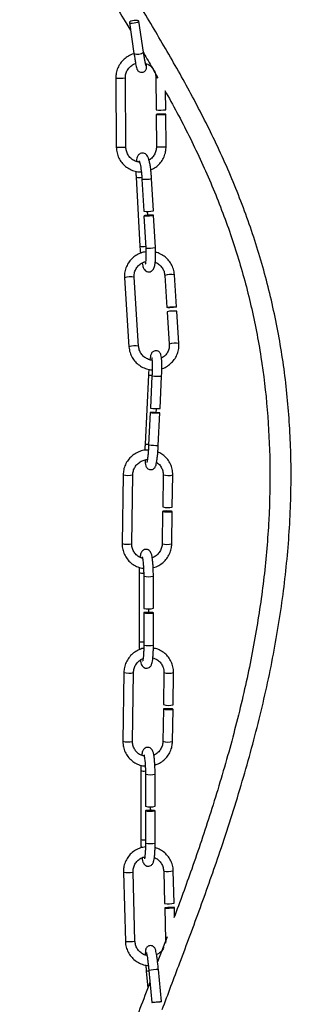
# Model space of a CAD drawing. Header units: millimetres. Extents: x 439 to 897, y 326 to 622.
# Tile 11 of 23: x 667.51 to 674.84, y 402.5 to 429.12. Entities that reach past the tile are written whole.
import ezdxf

# ---------------------------------------------------------------- set-up
doc = ezdxf.new("R2010")
doc.units = ezdxf.units.MM

msp = doc.modelspace()

# ---------------------------------------------------------------- linework, layer by layer
at = {"color": 7, "linetype": 'Continuous', "lineweight": 25}
for p, q in [((670.469, 429.047), (670.592, 428.209)), ((670.85, 428.247), (670.726, 429.085)), ((670.1, 427.544), (670.115, 425.675)), ((670.375, 425.677), (670.36, 427.546)), ((671.184, 427.555), (671.191, 426.681)), ((671.451, 426.684), (671.447, 427.196)), ((671.192, 426.561), (671.199, 425.685)), ((671.459, 425.687), (671.452, 426.564)), ((670.649, 424.859), (670.752, 422.994)), ((670.807, 424.81), (670.855, 423.94)), ((671.115, 423.954), (671.067, 424.825)), ((670.966, 423.832), (670.96, 423.939)), ((670.862, 423.82), (670.91, 422.946)), ((671.169, 422.96), (671.121, 423.834)), ((670.336, 422.138), (670.457, 420.279)), ((670.717, 420.296), (670.596, 422.155)), ((671.424, 422.207), (671.48, 421.338)), ((671.74, 421.355), (671.683, 422.224)), ((671.804, 420.365), (671.748, 421.236)), ((671.488, 421.219), (671.545, 420.348)), ((670.982, 419.514), (670.892, 417.646)), ((671.078, 419.49), (671.036, 418.618)), ((671.296, 418.605), (671.338, 419.478)), ((671.193, 418.492), (671.199, 418.608)), ((671.03, 418.498), (670.988, 417.623)), ((671.248, 417.61), (671.29, 418.486)), ((670.299, 416.817), (670.272, 414.955)), ((670.532, 414.951), (670.559, 416.813)), ((671.38, 416.814), (671.367, 415.945)), ((671.627, 415.941), (671.64, 416.81)), ((671.366, 415.825), (671.353, 414.953)), ((671.613, 414.949), (671.626, 415.821)), ((670.731, 414.17), (670.732, 412.308)), ((670.856, 414.073), (670.856, 413.203)), ((671.116, 413.204), (671.116, 414.074)), ((670.856, 413.084), (670.857, 412.211)), ((670.992, 413.096), (670.992, 413.192)), ((671.117, 412.211), (671.116, 413.084)), ((670.32, 411.471), (670.293, 409.609)), ((670.552, 409.606), (670.58, 411.467)), ((671.401, 411.468), (671.388, 410.599)), ((671.648, 410.595), (671.661, 411.465)), ((671.386, 410.479), (671.373, 409.607)), ((671.633, 409.603), (671.646, 410.476)), ((670.777, 408.816), (670.779, 406.954)), ((670.902, 408.719), (670.903, 407.849)), ((671.163, 407.85), (671.162, 408.719)), ((670.903, 407.73), (670.904, 406.857)), ((671.038, 407.742), (671.038, 407.838)), ((671.164, 406.857), (671.163, 407.73)), ((670.306, 406.065), (670.359, 404.198)), ((670.619, 404.206), (670.566, 406.073)), ((671.394, 406.094), (671.419, 405.222)), ((671.679, 405.229), (671.654, 406.101)), ((671.422, 405.102), (671.447, 404.227)), ((671.69, 404.853), (671.682, 405.109)), ((671.485, 404.322), (671.23, 403.644)), ((670.993, 403.413), (671.074, 402.543)), ((671.332, 402.567), (671.252, 403.437)), ((670.925, 403.382), (670.966, 402.939))]:
    msp.add_line(p, q, dxfattribs=at)
at = {"color": 8, "linetype": 'Continuous', "lineweight": 25}
for p, q in [((670.85, 428.245), (670.85, 428.247)), ((671.447, 404.227), (671.455, 404.225))]:
    msp.add_line(p, q, dxfattribs=at)
at = {"color": 7, "linetype": 'Continuous', "lineweight": 25, "flags": 128}
for points in [[(670.726, 429.084), (670.717, 429.095), (670.689, 429.103), (670.647, 429.104), (670.598, 429.1), (670.549, 429.091), (670.507, 429.078), (670.479, 429.063), (670.469, 429.049), (670.478, 429.037), (670.506, 429.03), (670.547, 429.029), (670.596, 429.033), (670.646, 429.042), (670.688, 429.055), (670.716, 429.07), (670.726, 429.084)], [(671.308, 426.565), (671.26, 426.564), (671.221, 426.563), (671.197, 426.562), (671.192, 426.561), (671.207, 426.561), (671.24, 426.56), (671.285, 426.56), (671.335, 426.56), (671.384, 426.561), (671.423, 426.562), (671.446, 426.563), (671.451, 426.564), (671.436, 426.564), (671.404, 426.565), (671.359, 426.565), (671.308, 426.565)], [(671.12, 423.835), (671.103, 423.837), (671.069, 423.837), (671.023, 423.835), (670.973, 423.833), (670.925, 423.829), (670.887, 423.825), (670.866, 423.822), (670.863, 423.819), (670.88, 423.817), (670.914, 423.817), (670.96, 423.819), (671.01, 423.821), (671.058, 423.825), (671.095, 423.829), (671.117, 423.832), (671.12, 423.835)], [(671.608, 421.335), (671.559, 421.333), (671.517, 421.333), (671.49, 421.335), (671.48, 421.339), (671.491, 421.344), (671.52, 421.349), (671.562, 421.355), (671.612, 421.359), (671.662, 421.361), (671.703, 421.361), (671.731, 421.359), (671.74, 421.355), (671.729, 421.35), (671.7, 421.344), (671.658, 421.339), (671.608, 421.335)], [(671.289, 418.486), (671.275, 418.487), (671.243, 418.49), (671.199, 418.492), (671.149, 418.495), (671.1, 418.497), (671.061, 418.498), (671.036, 418.498), (671.031, 418.498), (671.045, 418.496), (671.077, 418.494), (671.121, 418.491), (671.171, 418.489), (671.22, 418.487), (671.26, 418.486), (671.284, 418.485), (671.289, 418.486)], [(671.479, 415.836), (671.431, 415.835), (671.393, 415.832), (671.37, 415.828), (671.367, 415.823), (671.383, 415.819), (671.416, 415.815), (671.462, 415.812), (671.512, 415.811), (671.56, 415.812), (671.599, 415.814), (671.621, 415.818), (671.625, 415.823), (671.608, 415.828), (671.575, 415.832), (671.53, 415.834), (671.479, 415.836)], [(671.116, 413.085), (671.1, 413.09), (671.067, 413.093), (671.022, 413.095), (670.972, 413.096), (670.923, 413.094), (670.885, 413.091), (670.861, 413.087), (670.857, 413.083), (670.873, 413.078), (670.906, 413.075), (670.951, 413.073), (671.001, 413.072), (671.05, 413.074), (671.088, 413.077), (671.111, 413.081), (671.116, 413.085)], [(671.5, 410.49), (671.452, 410.489), (671.413, 410.486), (671.391, 410.482), (671.387, 410.478), (671.403, 410.473), (671.437, 410.469), (671.482, 410.466), (671.533, 410.465), (671.581, 410.466), (671.619, 410.468), (671.642, 410.472), (671.645, 410.477), (671.629, 410.482), (671.596, 410.486), (671.55, 410.489), (671.5, 410.49)], [(671.162, 407.731), (671.147, 407.736), (671.114, 407.739), (671.069, 407.741), (671.018, 407.741), (670.97, 407.74), (670.931, 407.737), (670.908, 407.733), (670.904, 407.728), (670.919, 407.724), (670.952, 407.721), (670.997, 407.719), (671.048, 407.718), (671.096, 407.72), (671.135, 407.723), (671.158, 407.727), (671.162, 407.731)], [(671.558, 405.112), (671.508, 405.111), (671.465, 405.108), (671.435, 405.105), (671.423, 405.102), (671.43, 405.1), (671.456, 405.098), (671.497, 405.098), (671.546, 405.099), (671.597, 405.1), (671.64, 405.103), (671.67, 405.106), (671.682, 405.109), (671.675, 405.111), (671.648, 405.113), (671.608, 405.113), (671.558, 405.112)], [(671.332, 402.567), (671.319, 402.565), (671.289, 402.561), (671.245, 402.556), (671.195, 402.552), (671.146, 402.547), (671.106, 402.544), (671.08, 402.543), (671.074, 402.544), (671.087, 402.546), (671.117, 402.55), (671.161, 402.554), (671.211, 402.559), (671.26, 402.563), (671.3, 402.566), (671.325, 402.568), (671.332, 402.567)]]:
    msp.add_lwpolyline(points, dxfattribs=at)
at = {"color": 8, "linetype": 'Continuous', "lineweight": 25}
for centre, radius, start, end in [((670.693, 428.423), 0.237, 244.7636, 311.3575), ((670.208, 430.265), 2.723, 267.7165, 273.1893), ((671.226, 428.196), 0.642, 266.2116, 271.0254), ((670.223, 428.398), 2.725, 267.718, 273.1864), ((671.307, 428.458), 2.775, 267.7672, 273.1381), ((670.718, 425.644), 0.788, 265.0064, 276.279), ((670.89, 425.668), 0.862, 264.4556, 281.8103), ((670.82, 423.78), 0.789, 265.0069, 276.2877), ((670.992, 423.808), 0.866, 264.5107, 281.7775), ((670.498, 421.66), 0.505, 78.795, 108.6486), ((671.586, 421.712), 0.52, 79.2579, 108.1857), ((670.619, 419.8), 0.506, 78.8329, 108.6329), ((671.707, 419.852), 0.522, 79.28, 108.1435), ((671.114, 420.701), 1.194, 263.6385, 268.2673), ((671.333, 422.091), 2.613, 264.3923, 270.0952), ((671.025, 418.837), 1.198, 263.6397, 268.2754), ((671.244, 420.236), 2.626, 264.4093, 270.0846), ((670.436, 417.288), 0.491, 253.8034, 284.512), ((671.517, 417.293), 0.498, 254.0359, 284.3033), ((670.409, 415.426), 0.491, 253.7957, 284.5202), ((671.49, 415.429), 0.496, 253.9655, 284.3439), ((670.819, 414.451), 0.294, 252.4887, 276.8121), ((670.985, 414.576), 0.519, 255.5329, 284.5523), ((670.821, 412.59), 0.296, 252.4985, 276.921), ((670.987, 412.714), 0.52, 255.5592, 284.5361), ((670.457, 411.942), 0.491, 253.8034, 284.512), ((671.538, 411.947), 0.498, 254.0359, 284.3033), ((670.429, 410.081), 0.491, 253.7957, 284.5202), ((671.51, 410.084), 0.496, 253.9655, 284.3439), ((670.866, 409.097), 0.294, 252.4887, 276.8121), ((671.032, 409.222), 0.519, 255.5329, 284.5523), ((670.868, 407.236), 0.296, 252.4985, 276.921), ((671.033, 407.36), 0.52, 255.5592, 284.5361), ((670.411, 406.95), 0.891, 263.2346, 280.0196), ((671.5, 406.951), 0.864, 262.9789, 280.2815), ((670.464, 405.081), 0.889, 263.2248, 280.0383), ((671.028, 402.861), 0.531, 93.5356, 101.1978), ((671.311, 401.386), 2.051, 91.6562, 98.9236)]:
    msp.add_arc(centre, radius, start, end, dxfattribs=at)
at = {"color": 7, "linetype": 'Continuous', "lineweight": 25}
for centre, radius, start, end in [((671.299, 429.452), 2.773, 267.7649, 273.1395), ((670.938, 424.802), 0.866, 264.5107, 281.7775), ((671.651, 420.725), 0.52, 79.2579, 108.1857), ((671.292, 421.231), 2.626, 264.4093, 270.0846), ((671.504, 416.422), 0.496, 253.9766, 284.3393), ((670.986, 413.707), 0.52, 255.5592, 284.5361), ((671.525, 411.076), 0.496, 253.9766, 284.3393), ((671.032, 408.353), 0.52, 255.5592, 284.5361), ((671.525, 406.08), 0.865, 262.9904, 280.2726)]:
    msp.add_arc(centre, radius, start, end, dxfattribs=at)
for points, knots in [([(669.131, 464.51), (669.116, 464.388), (669.081, 464.083), (669.008, 463.607), (668.926, 463.084), (668.834, 462.495), (668.742, 461.857), (668.658, 461.186), (668.596, 460.608), (668.55, 460.109), (668.512, 459.638), (668.476, 459.12), (668.442, 458.522), (668.413, 457.847), (668.385, 456.925), (668.371, 455.806), (668.374, 454.539), (668.39, 453.337), (668.408, 452.186), (668.418, 451.067), (668.412, 449.884), (668.378, 448.622), (668.302, 447.256), (668.185, 445.835), (668.031, 444.343), (667.868, 442.899), (667.719, 441.529), (667.603, 440.278), (667.525, 439.068), (667.499, 437.925), (667.527, 437.016), (667.58, 436.345), (667.627, 435.915), (667.675, 435.569), (667.72, 435.291), (667.769, 435.022), (667.833, 434.707), (667.921, 434.328), (668.04, 433.89), (668.19, 433.411), (668.371, 432.906), (668.575, 432.402), (668.794, 431.911), (669.156, 431.169), (669.687, 430.196), (670.199, 429.336), (670.468, 428.877), (670.503, 428.816)], [0, 0, 0, 0, 0.010151, 0.025529, 0.040899, 0.055492, 0.076832, 0.09604, 0.112842, 0.125645, 0.137806, 0.152086, 0.168516, 0.187024, 0.207442, 0.243828, 0.278309, 0.31109, 0.342464, 0.373035, 0.403348, 0.439883, 0.477023, 0.515772, 0.556883, 0.600006, 0.634917, 0.669801, 0.70301, 0.734273, 0.763534, 0.777552, 0.789511, 0.799035, 0.806174, 0.812685, 0.821457, 0.832518, 0.844652, 0.858706, 0.873776, 0.888644, 0.903345, 0.917906, 0.956376, 0.994264, 1, 1, 1, 1]), ([(671.352, 402.351), (671.512, 402.773), (671.86, 403.693), (672.389, 405.113), (672.952, 406.71), (673.494, 408.404), (673.982, 410.184), (674.37, 411.941), (674.646, 413.67), (674.811, 415.383), (674.852, 417.038), (674.776, 418.63), (674.593, 420.146), (674.299, 421.626), (673.898, 423.071), (673.392, 424.482), (672.798, 425.832), (672.141, 427.117), (671.451, 428.34), (670.934, 429.2), (670.667, 429.663), (670.632, 429.725)], [0, 0, 0, 0, 0.0470543, 0.1025225, 0.1580422, 0.2235693, 0.2878839, 0.3505059, 0.411031, 0.4704553, 0.5298831, 0.5835077, 0.6366589, 0.6891132, 0.7409483, 0.7931648, 0.8456095, 0.8949903, 0.9439664, 0.992587, 1, 1, 1, 1]), ([(670.601, 428.201), (670.593, 428.199), (670.536, 428.189), (670.439, 428.141), (670.32, 428.057), (670.222, 427.947), (670.15, 427.819), (670.107, 427.682), (670.102, 427.589), (670.1, 427.544)], [0, 0, 0, 0, 0.030077, 0.193981, 0.35791, 0.521881, 0.685905, 0.849981, 1, 1, 1, 1]), ([(670.592, 428.209), (670.596, 428.187), (670.605, 428.123), (670.621, 428.025), (670.638, 427.927), (670.654, 427.849), (670.664, 427.81), (670.676, 427.779), (670.689, 427.756), (670.711, 427.729), (670.746, 427.707), (670.791, 427.696), (670.839, 427.702), (670.877, 427.722), (670.904, 427.749), (670.919, 427.776), (670.927, 427.799), (670.93, 427.818), (670.932, 427.841), (670.932, 427.871), (670.93, 427.909), (670.929, 427.931)], [0, 0, 0, 0, 0.053398, 0.155767, 0.25874, 0.362993, 0.472168, 0.508778, 0.536798, 0.564634, 0.59794, 0.634637, 0.672445, 0.707367, 0.736055, 0.761185, 0.783606, 0.806254, 0.839506, 0.905839, 1, 1, 1, 1]), ([(670.914, 427.883), (670.915, 427.883), (670.915, 427.881), (670.912, 427.891), (670.906, 427.918), (670.894, 427.975), (670.879, 428.06), (670.863, 428.155), (670.853, 428.221), (670.85, 428.247)], [0, 0, 0, 0, 0.00656, 0.097764, 0.24551, 0.432791, 0.642104, 0.859349, 1, 1, 1, 1]), ([(670.88, 428.215), (670.874, 428.217), (670.866, 428.22), (670.857, 428.22), (670.854, 428.22)], [0, 0, 0, 0, 0.643304, 1, 1, 1, 1]), ([(670.854, 428.215), (670.933, 428.083), (671.06, 427.87), (671.179, 427.652), (671.224, 427.57)], [0, 0, 0, 0, 0.623608, 1, 1, 1, 1]), ([(670.36, 427.546), (670.36, 427.564), (670.362, 427.619), (670.387, 427.711), (670.445, 427.812), (670.528, 427.889), (670.596, 427.933), (670.634, 427.941), (670.636, 427.941)], [0, 0, 0, 0, 0.101481, 0.323199, 0.545444, 0.767741, 0.990188, 1, 1, 1, 1]), ([(670.901, 427.941), (670.922, 427.934), (670.979, 427.917), (671.059, 427.855), (671.13, 427.766), (671.175, 427.662), (671.181, 427.589), (671.184, 427.555)], [0, 0, 0, 0, 0.128289, 0.351671, 0.57493, 0.797991, 1, 1, 1, 1]), ([(671.422, 427.211), (671.534, 427.012), (671.874, 426.404), (672.389, 425.357), (672.942, 424.065), (673.403, 422.74), (673.769, 421.384), (674.038, 419.994), (674.207, 418.572), (674.278, 417.1), (674.249, 415.589), (674.115, 414.045), (673.887, 412.487), (673.567, 410.906), (673.157, 409.301), (672.68, 407.712), (672.18, 406.219), (671.833, 405.271), (671.672, 404.83)], [0, 0, 0, 0, 0.029532, 0.09024, 0.150874, 0.211245, 0.271389, 0.332265, 0.393928, 0.456187, 0.522457, 0.588865, 0.656074, 0.725495, 0.796868, 0.869788, 0.939484, 1, 1, 1, 1]), ([(670.115, 425.675), (670.116, 425.646), (670.119, 425.57), (670.151, 425.447), (670.215, 425.315), (670.307, 425.2), (670.421, 425.108), (670.552, 425.043), (670.678, 425.008), (670.759, 425.009), (670.79, 425.01)], [0, 0, 0, 0, 0.080191, 0.218326, 0.356634, 0.494915, 0.633157, 0.771355, 0.909514, 1, 1, 1, 1]), ([(670.744, 425.272), (670.731, 425.272), (670.679, 425.274), (670.593, 425.309), (670.499, 425.375), (670.428, 425.466), (670.383, 425.569), (670.377, 425.642), (670.375, 425.677)], [0, 0, 0, 0, 0.0697601, 0.2595118, 0.4492671, 0.6389176, 0.8284002, 1, 1, 1, 1]), ([(671.067, 424.825), (671.065, 424.848), (671.061, 424.917), (671.051, 425.03), (671.035, 425.155), (671.015, 425.265), (670.991, 425.359), (670.968, 425.421), (670.931, 425.474), (670.882, 425.508), (670.821, 425.52), (670.763, 425.506), (670.72, 425.474), (670.694, 425.437), (670.676, 425.395), (670.664, 425.35), (670.659, 425.309), (670.657, 425.291)], [0, 0, 0, 0, 0.048907, 0.142524, 0.236616, 0.331746, 0.429595, 0.536744, 0.594314, 0.641767, 0.688354, 0.737831, 0.778579, 0.819947, 0.87099, 0.94413, 1, 1, 1, 1]), ([(671.199, 425.685), (671.198, 425.668), (671.196, 425.612), (671.172, 425.52), (671.113, 425.422), (671.052, 425.356), (671.008, 425.334), (670.998, 425.329)], [0, 0, 0, 0, 0.12171, 0.387625, 0.654172, 0.920781, 1, 1, 1, 1]), ([(671.046, 425.063), (671.07, 425.072), (671.139, 425.1), (671.238, 425.176), (671.337, 425.284), (671.408, 425.413), (671.452, 425.549), (671.456, 425.643), (671.459, 425.687)], [0, 0, 0, 0, 0.097665, 0.281182, 0.464748, 0.648372, 0.832054, 1, 1, 1, 1]), ([(670.734, 425.301), (670.735, 425.3), (670.736, 425.298), (670.746, 425.27), (670.759, 425.217), (670.774, 425.136), (670.789, 425.03), (670.8, 424.918), (670.805, 424.844), (670.807, 424.81)], [0, 0, 0, 0, 0.071393, 0.189022, 0.33325, 0.498439, 0.674731, 0.856052, 1, 1, 1, 1]), ([(670.644, 425.025), (670.644, 425.024), (670.643, 424.985), (670.646, 424.927), (670.649, 424.872), (670.649, 424.859)], [0, 0, 0, 0, 0.014178, 0.773679, 1, 1, 1, 1]), ([(670.913, 422.846), (670.867, 422.837), (670.773, 422.818), (670.643, 422.752), (670.528, 422.66), (670.436, 422.545), (670.371, 422.414), (670.335, 422.276), (670.336, 422.182), (670.336, 422.138)], [0, 0, 0, 0, 0.140534, 0.28595, 0.431342, 0.576702, 0.722027, 0.86732, 1, 1, 1, 1]), ([(670.752, 422.994), (670.753, 422.971), (670.757, 422.908), (670.763, 422.846), (670.767, 422.808)], [0, 0, 0, 0, 0.373281, 1, 1, 1, 1]), ([(670.809, 422.538), (670.815, 422.513), (670.829, 422.453), (670.851, 422.398), (670.888, 422.345), (670.936, 422.311), (670.998, 422.299), (671.056, 422.314), (671.098, 422.346), (671.125, 422.382), (671.143, 422.424), (671.157, 422.481), (671.168, 422.562), (671.174, 422.67), (671.175, 422.791), (671.173, 422.892), (671.17, 422.947), (671.169, 422.96)], [0, 0, 0, 0, 0.0767105, 0.1847685, 0.2428274, 0.2906826, 0.337665, 0.3875622, 0.4286551, 0.4703744, 0.5218502, 0.5956107, 0.6936964, 0.7862809, 0.8834517, 0.9732433, 1, 1, 1, 1]), ([(670.91, 422.946), (670.911, 422.924), (670.914, 422.86), (670.916, 422.758), (670.913, 422.651), (670.907, 422.57), (670.9, 422.523), (670.894, 422.504), (670.895, 422.507), (670.895, 422.507)], [0, 0, 0, 0, 0.10449, 0.304032, 0.502331, 0.696659, 0.85498, 0.979457, 1, 1, 1, 1]), ([(671.683, 422.224), (671.681, 422.252), (671.673, 422.328), (671.634, 422.449), (671.562, 422.576), (671.464, 422.686), (671.344, 422.769), (671.244, 422.818), (671.185, 422.828), (671.174, 422.83)], [0, 0, 0, 0, 0.0999, 0.271599, 0.443526, 0.615482, 0.787479, 0.959518, 1, 1, 1, 1]), ([(670.596, 422.155), (670.595, 422.172), (670.594, 422.227), (670.614, 422.32), (670.666, 422.422), (670.746, 422.505), (670.829, 422.559), (670.886, 422.572), (670.907, 422.577)], [0, 0, 0, 0, 0.091139, 0.291057, 0.49151, 0.691928, 0.892236, 1, 1, 1, 1]), ([(671.166, 422.561), (671.171, 422.559), (671.213, 422.548), (671.281, 422.497), (671.359, 422.414), (671.409, 422.313), (671.419, 422.241), (671.424, 422.207)], [0, 0, 0, 0, 0.034669, 0.281689, 0.528754, 0.775951, 1, 1, 1, 1]), ([(670.457, 420.279), (670.46, 420.251), (670.468, 420.175), (670.506, 420.054), (670.579, 419.927), (670.677, 419.818), (670.797, 419.731), (670.932, 419.676), (671.03, 419.65), (671.081, 419.652), (671.083, 419.652)], [0, 0, 0, 0, 0.0877, 0.238431, 0.389361, 0.540317, 0.691309, 0.842338, 0.993401, 1, 1, 1, 1]), ([(671.08, 419.914), (671.076, 419.914), (671.034, 419.914), (670.957, 419.944), (670.859, 420.003), (670.782, 420.09), (670.732, 420.19), (670.722, 420.262), (670.717, 420.296)], [0, 0, 0, 0, 0.019061, 0.218954, 0.418817, 0.618716, 0.818723, 1, 1, 1, 1]), ([(671.338, 419.478), (671.339, 419.501), (671.342, 419.569), (671.344, 419.68), (671.345, 419.802), (671.342, 419.908), (671.334, 419.996), (671.326, 420.047), (671.309, 420.094), (671.283, 420.132), (671.242, 420.161), (671.191, 420.174), (671.14, 420.166), (671.101, 420.143), (671.076, 420.117), (671.058, 420.089), (671.045, 420.057), (671.033, 420.011), (671.024, 419.967), (671.019, 419.931), (671.019, 419.929)], [0, 0, 0, 0, 0.047145, 0.137399, 0.22805, 0.319447, 0.41283, 0.513634, 0.555492, 0.592355, 0.627845, 0.664906, 0.703502, 0.734722, 0.763469, 0.793534, 0.834936, 0.901702, 0.993911, 1, 1, 1, 1]), ([(671.545, 420.348), (671.545, 420.331), (671.547, 420.276), (671.527, 420.183), (671.474, 420.082), (671.408, 420.006), (671.355, 419.978), (671.336, 419.967)], [0, 0, 0, 0, 0.113078, 0.361123, 0.60983, 0.858493, 1, 1, 1, 1]), ([(671.344, 419.686), (671.351, 419.687), (671.405, 419.7), (671.498, 419.753), (671.613, 419.843), (671.705, 419.958), (671.769, 420.089), (671.805, 420.227), (671.805, 420.32), (671.804, 420.365)], [0, 0, 0, 0, 0.023886, 0.189038, 0.354163, 0.519251, 0.684299, 0.849312, 1, 1, 1, 1]), ([(671.072, 419.986), (671.072, 419.984), (671.073, 419.981), (671.077, 419.953), (671.081, 419.898), (671.084, 419.815), (671.085, 419.707), (671.083, 419.596), (671.079, 419.522), (671.078, 419.49)], [0, 0, 0, 0, 0.071394, 0.188785, 0.335978, 0.504377, 0.68251, 0.864584, 1, 1, 1, 1]), ([(670.992, 419.668), (670.99, 419.642), (670.986, 419.592), (670.983, 419.539), (670.982, 419.514)], [0, 0, 0, 0, 0.513473, 1, 1, 1, 1]), ([(670.892, 417.646), (670.891, 417.623), (670.889, 417.565), (670.887, 417.51), (670.887, 417.476)], [0, 0, 0, 0, 0.405668, 1, 1, 1, 1]), ([(670.89, 417.213), (670.891, 417.185), (670.896, 417.125), (670.904, 417.076), (670.921, 417.029), (670.947, 416.992), (670.988, 416.963), (671.039, 416.95), (671.09, 416.958), (671.129, 416.98), (671.154, 417.007), (671.171, 417.035), (671.184, 417.067), (671.197, 417.112), (671.21, 417.183), (671.223, 417.283), (671.235, 417.401), (671.243, 417.514), (671.246, 417.585), (671.248, 417.61)], [0, 0, 0, 0, 0.086039, 0.187921, 0.230226, 0.267483, 0.303352, 0.34081, 0.379818, 0.411372, 0.440426, 0.470812, 0.512657, 0.580136, 0.673331, 0.762272, 0.855763, 0.947698, 1, 1, 1, 1]), ([(670.988, 417.623), (670.987, 417.6), (670.984, 417.535), (670.976, 417.431), (670.966, 417.32), (670.954, 417.232), (670.945, 417.176), (670.937, 417.15), (670.937, 417.15), (670.937, 417.15)], [0, 0, 0, 0, 0.098665, 0.287257, 0.475344, 0.661234, 0.821156, 0.94913, 1, 1, 1, 1]), ([(670.979, 417.482), (670.963, 417.483), (670.899, 417.488), (670.787, 417.463), (670.651, 417.408), (670.531, 417.324), (670.43, 417.216), (670.356, 417.089), (670.309, 416.954), (670.303, 416.861), (670.299, 416.817)], [0, 0, 0, 0, 0.045875, 0.183686, 0.321586, 0.45959, 0.597691, 0.735869, 0.874083, 1, 1, 1, 1]), ([(671.64, 416.81), (671.64, 416.838), (671.638, 416.915), (671.609, 417.038), (671.548, 417.17), (671.459, 417.286), (671.354, 417.376), (671.273, 417.414), (671.236, 417.431)], [0, 0, 0, 0, 0.107108, 0.291618, 0.47628, 0.660806, 0.84521, 1, 1, 1, 1]), ([(670.559, 416.813), (670.56, 416.83), (670.563, 416.885), (670.59, 416.976), (670.65, 417.075), (670.734, 417.155), (670.836, 417.205), (670.913, 417.228), (670.951, 417.225), (670.952, 417.225)], [0, 0, 0, 0, 0.083419, 0.265577, 0.447953, 0.630138, 0.812277, 0.994556, 1, 1, 1, 1]), ([(671.203, 417.152), (671.222, 417.139), (671.272, 417.106), (671.33, 417.025), (671.374, 416.922), (671.378, 416.849), (671.38, 416.814)], [0, 0, 0, 0, 0.170663, 0.455155, 0.739513, 1, 1, 1, 1]), ([(670.272, 414.955), (670.273, 414.927), (670.274, 414.85), (670.303, 414.727), (670.364, 414.595), (670.453, 414.479), (670.565, 414.385), (670.695, 414.321), (670.793, 414.288), (670.845, 414.286), (670.85, 414.286)], [0, 0, 0, 0, 0.0869804, 0.2368165, 0.3867771, 0.5366269, 0.6863772, 0.8360604, 0.985712, 1, 1, 1, 1]), ([(670.823, 414.558), (670.797, 414.567), (670.734, 414.586), (670.651, 414.65), (670.581, 414.74), (670.538, 414.843), (670.534, 414.916), (670.532, 414.951)], [0, 0, 0, 0, 0.158472, 0.373207, 0.588219, 0.803131, 1, 1, 1, 1]), ([(671.353, 414.953), (671.352, 414.935), (671.349, 414.88), (671.322, 414.789), (671.262, 414.691), (671.181, 414.613), (671.116, 414.583), (671.085, 414.569)], [0, 0, 0, 0, 0.105244, 0.335059, 0.56515, 0.795, 1, 1, 1, 1]), ([(671.11, 414.304), (671.114, 414.305), (671.167, 414.313), (671.261, 414.359), (671.382, 414.441), (671.482, 414.549), (671.556, 414.676), (671.603, 414.811), (671.61, 414.904), (671.613, 414.949)], [0, 0, 0, 0, 0.016612, 0.182736, 0.348985, 0.515351, 0.681809, 0.848312, 1, 1, 1, 1]), ([(671.116, 414.074), (671.116, 414.097), (671.115, 414.165), (671.112, 414.279), (671.104, 414.405), (671.094, 414.517), (671.079, 414.612), (671.064, 414.676), (671.042, 414.727), (671.005, 414.77), (670.956, 414.795), (670.9, 414.8), (670.85, 414.783), (670.815, 414.754), (670.792, 414.722), (670.776, 414.687), (670.764, 414.646), (670.758, 414.605), (670.754, 414.584)], [0, 0, 0, 0, 0.048094, 0.140137, 0.232542, 0.325665, 0.420668, 0.521684, 0.586608, 0.630594, 0.671264, 0.712458, 0.752513, 0.786874, 0.821654, 0.865677, 0.929714, 1, 1, 1, 1]), ([(670.815, 414.596), (670.815, 414.595), (670.815, 414.595), (670.821, 414.574), (670.829, 414.528), (670.839, 414.452), (670.847, 414.351), (670.853, 414.233), (670.855, 414.137), (670.856, 414.084), (670.856, 414.073)], [0, 0, 0, 0, 0.045795, 0.14854, 0.281407, 0.437276, 0.60557, 0.77934, 0.95533, 1, 1, 1, 1]), ([(670.733, 414.314), (670.732, 414.28), (670.731, 414.233), (670.731, 414.184), (670.731, 414.17)], [0, 0, 0, 0, 0.729858, 1, 1, 1, 1]), ([(670.732, 412.308), (670.733, 412.285), (670.733, 412.217), (670.735, 412.139), (670.738, 412.091), (670.738, 412.084)], [0, 0, 0, 0, 0.3094817, 0.9017782, 1, 1, 1, 1]), ([(670.764, 411.807), (670.766, 411.796), (670.772, 411.751), (670.785, 411.706), (670.806, 411.654), (670.843, 411.612), (670.893, 411.586), (670.948, 411.582), (670.998, 411.599), (671.033, 411.627), (671.056, 411.659), (671.072, 411.695), (671.086, 411.743), (671.098, 411.815), (671.108, 411.918), (671.115, 412.038), (671.117, 412.14), (671.117, 412.198), (671.117, 412.211)], [0, 0, 0, 0, 0.03453, 0.141511, 0.210268, 0.25685, 0.299922, 0.343548, 0.385968, 0.422357, 0.459191, 0.505813, 0.573631, 0.676122, 0.771945, 0.872583, 0.971049, 1, 1, 1, 1]), ([(670.857, 412.211), (670.857, 412.189), (670.857, 412.125), (670.854, 412.023), (670.847, 411.918), (670.838, 411.84), (670.831, 411.797), (670.825, 411.78), (670.827, 411.783), (670.827, 411.783)], [0, 0, 0, 0, 0.106351, 0.309386, 0.511241, 0.70927, 0.868903, 0.989081, 1, 1, 1, 1]), ([(670.856, 412.122), (670.84, 412.119), (670.776, 412.109), (670.672, 412.061), (670.551, 411.979), (670.451, 411.87), (670.376, 411.744), (670.33, 411.608), (670.323, 411.515), (670.32, 411.471)], [0, 0, 0, 0, 0.052946, 0.212933, 0.373038, 0.533258, 0.693566, 0.853916, 1, 1, 1, 1]), ([(671.661, 411.465), (671.66, 411.493), (671.658, 411.569), (671.63, 411.692), (671.568, 411.825), (671.479, 411.94), (671.368, 412.033), (671.245, 412.099), (671.157, 412.119), (671.116, 412.128)], [0, 0, 0, 0, 0.090165, 0.245488, 0.400939, 0.556276, 0.711509, 0.866673, 1, 1, 1, 1]), ([(670.58, 411.467), (670.581, 411.484), (670.584, 411.54), (670.61, 411.631), (670.671, 411.729), (670.748, 411.805), (670.811, 411.833), (670.839, 411.846)], [0, 0, 0, 0, 0.107539, 0.342367, 0.577475, 0.812338, 1, 1, 1, 1]), ([(671.102, 411.864), (671.131, 411.855), (671.196, 411.835), (671.282, 411.77), (671.352, 411.68), (671.394, 411.576), (671.399, 411.503), (671.401, 411.468)], [0, 0, 0, 0, 0.171037, 0.382566, 0.594367, 0.80607, 1, 1, 1, 1]), ([(670.293, 409.609), (670.293, 409.581), (670.295, 409.505), (670.323, 409.382), (670.385, 409.249), (670.474, 409.134), (670.586, 409.04), (670.715, 408.975), (670.822, 408.941), (670.883, 408.94), (670.896, 408.94)], [0, 0, 0, 0, 0.084741, 0.230719, 0.376819, 0.522811, 0.668706, 0.814535, 0.960334, 1, 1, 1, 1]), ([(670.87, 409.203), (670.834, 409.214), (670.762, 409.235), (670.671, 409.304), (670.602, 409.394), (670.559, 409.498), (670.555, 409.571), (670.552, 409.606)], [0, 0, 0, 0, 0.200857, 0.404776, 0.608959, 0.813046, 1, 1, 1, 1]), ([(671.373, 409.607), (671.372, 409.59), (671.37, 409.534), (671.343, 409.443), (671.283, 409.345), (671.209, 409.272), (671.151, 409.246), (671.128, 409.235)], [0, 0, 0, 0, 0.111028, 0.353473, 0.596209, 0.838691, 1, 1, 1, 1]), ([(671.155, 408.965), (671.197, 408.98), (671.285, 409.012), (671.402, 409.096), (671.503, 409.203), (671.577, 409.33), (671.623, 409.466), (671.63, 409.559), (671.633, 409.603)], [0, 0, 0, 0, 0.157591, 0.328955, 0.50044, 0.672019, 0.843645, 1, 1, 1, 1]), ([(671.162, 408.719), (671.162, 408.743), (671.162, 408.811), (671.158, 408.924), (671.151, 409.051), (671.14, 409.163), (671.126, 409.258), (671.11, 409.322), (671.089, 409.373), (671.051, 409.416), (671.002, 409.441), (670.946, 409.446), (670.897, 409.429), (670.861, 409.4), (670.838, 409.368), (670.822, 409.333), (670.81, 409.291), (670.804, 409.25), (670.801, 409.229)], [0, 0, 0, 0, 0.04804, 0.139981, 0.232283, 0.325301, 0.420198, 0.521102, 0.585954, 0.62989, 0.670515, 0.711663, 0.751674, 0.785996, 0.820737, 0.864711, 0.928677, 1, 1, 1, 1]), ([(670.861, 409.241), (670.861, 409.241), (670.861, 409.241), (670.868, 409.22), (670.876, 409.174), (670.886, 409.098), (670.894, 408.997), (670.9, 408.879), (670.902, 408.783), (670.902, 408.73), (670.902, 408.719)], [0, 0, 0, 0, 0.045795, 0.14854, 0.281407, 0.437276, 0.60557, 0.77934, 0.95533, 1, 1, 1, 1]), ([(670.78, 408.962), (670.779, 408.927), (670.777, 408.879), (670.777, 408.83), (670.777, 408.816)], [0, 0, 0, 0, 0.732802, 1, 1, 1, 1]), ([(670.779, 406.954), (670.779, 406.931), (670.779, 406.862), (670.781, 406.784), (670.784, 406.735), (670.785, 406.727)], [0, 0, 0, 0, 0.305602, 0.890473, 1, 1, 1, 1]), ([(670.81, 406.458), (670.812, 406.446), (670.818, 406.399), (670.831, 406.352), (670.852, 406.3), (670.89, 406.258), (670.939, 406.232), (670.995, 406.228), (671.044, 406.245), (671.08, 406.273), (671.103, 406.305), (671.119, 406.341), (671.132, 406.389), (671.144, 406.461), (671.155, 406.564), (671.161, 406.683), (671.164, 406.785), (671.164, 406.844), (671.164, 406.857)], [0, 0, 0, 0, 0.0401, 0.146463, 0.214824, 0.261137, 0.303961, 0.347334, 0.38951, 0.425689, 0.46231, 0.508664, 0.576091, 0.67799, 0.77326, 0.873318, 0.971216, 1, 1, 1, 1]), ([(670.904, 406.857), (670.904, 406.835), (670.903, 406.771), (670.9, 406.669), (670.894, 406.564), (670.885, 406.486), (670.878, 406.443), (670.872, 406.426), (670.873, 406.429), (670.873, 406.429)], [0, 0, 0, 0, 0.106351, 0.309386, 0.511241, 0.70927, 0.868903, 0.989081, 1, 1, 1, 1]), ([(670.902, 406.752), (670.857, 406.745), (670.764, 406.729), (670.634, 406.668), (670.516, 406.581), (670.42, 406.47), (670.351, 406.34), (670.31, 406.203), (670.307, 406.11), (670.306, 406.065)], [0, 0, 0, 0, 0.135779, 0.28193, 0.428061, 0.574175, 0.720279, 0.866379, 1, 1, 1, 1]), ([(671.654, 406.101), (671.652, 406.129), (671.647, 406.206), (671.613, 406.328), (671.546, 406.458), (671.452, 406.572), (671.335, 406.66), (671.235, 406.713), (671.175, 406.726), (671.162, 406.729)], [0, 0, 0, 0, 0.099186, 0.269793, 0.440634, 0.611501, 0.782388, 0.953286, 1, 1, 1, 1]), ([(670.566, 406.073), (670.566, 406.09), (670.566, 406.145), (670.589, 406.237), (670.646, 406.338), (670.728, 406.418), (670.811, 406.468), (670.866, 406.479), (670.884, 406.482)], [0, 0, 0, 0, 0.092411, 0.2948444, 0.497836, 0.7009047, 0.9040044, 1, 1, 1, 1]), ([(671.143, 406.461), (671.15, 406.458), (671.194, 406.444), (671.262, 406.391), (671.337, 406.303), (671.383, 406.2), (671.391, 406.128), (671.394, 406.094)], [0, 0, 0, 0, 0.04937, 0.292993, 0.536558, 0.780108, 1, 1, 1, 1]), ([(670.359, 404.198), (670.361, 404.17), (670.366, 404.094), (670.4, 403.971), (670.467, 403.841), (670.562, 403.728), (670.678, 403.637), (670.811, 403.576), (670.914, 403.546), (670.971, 403.547), (670.979, 403.547)], [0, 0, 0, 0, 0.086029, 0.234006, 0.382186, 0.530388, 0.678607, 0.826836, 0.975064, 1, 1, 1, 1]), ([(670.943, 403.814), (670.911, 403.823), (670.841, 403.842), (670.75, 403.908), (670.677, 403.996), (670.63, 404.099), (670.622, 404.172), (670.619, 404.206)], [0, 0, 0, 0, 0.183833, 0.392997, 0.60211, 0.811211, 1, 1, 1, 1]), ([(671.447, 404.227), (671.448, 404.209), (671.449, 404.182), (671.442, 404.157), (671.439, 404.148)], [0, 0, 0, 0, 0.651244, 1, 1, 1, 1]), ([(671.252, 403.437), (671.25, 403.46), (671.243, 403.527), (671.231, 403.636), (671.216, 403.753), (671.201, 403.853), (671.185, 403.934), (671.175, 403.977), (671.155, 404.019), (671.128, 404.051), (671.088, 404.076), (671.04, 404.085), (670.992, 404.077), (670.955, 404.054), (670.93, 404.027), (670.915, 404.001), (670.907, 403.976), (670.902, 403.948), (670.898, 403.906), (670.897, 403.866), (670.898, 403.832), (670.898, 403.829)], [0, 0, 0, 0, 0.0478, 0.139314, 0.231205, 0.32375, 0.418059, 0.519623, 0.555821, 0.589712, 0.62206, 0.656931, 0.692192, 0.723238, 0.749845, 0.774512, 0.799998, 0.836284, 0.900981, 0.993645, 1, 1, 1, 1]), ([(671.399, 404.029), (671.388, 404.007), (671.36, 403.951), (671.291, 403.884), (671.23, 403.854), (671.203, 403.841)], [0, 0, 0, 0, 0.264396, 0.67423, 1, 1, 1, 1]), ([(670.927, 403.892), (670.927, 403.892), (670.927, 403.892), (670.932, 403.872), (670.941, 403.829), (670.953, 403.755), (670.967, 403.656), (670.981, 403.539), (670.989, 403.455), (670.993, 403.413)], [0, 0, 0, 0, 0.042396, 0.147298, 0.288402, 0.455494, 0.634675, 0.818481, 1, 1, 1, 1]), ([(670.911, 403.557), (670.912, 403.538), (670.916, 403.482), (670.921, 403.422), (670.925, 403.382)], [0, 0, 0, 0, 0.3378578, 1, 1, 1, 1]), ([(671.023, 403.091), (670.843, 402.617), (670.491, 401.687), (670.085, 400.578), (669.803, 399.771), (669.63, 399.253), (669.467, 398.746), (669.316, 398.25), (669.181, 397.774), (669.067, 397.341), (668.978, 396.98), (668.914, 396.697), (668.867, 396.484), (668.826, 396.28), (668.777, 396.032), (668.717, 395.689), (668.633, 395.132), (668.554, 394.376), (668.525, 393.437), (668.576, 392.451), (668.731, 391.429), (669.003, 390.399), (669.389, 389.368), (669.875, 388.359), (670.438, 387.37), (670.92, 386.595), (671.2, 386.14), (671.282, 386.007)], [0, 0, 0, 0, 0.084237, 0.165022, 0.196022, 0.226255, 0.255718, 0.284403, 0.312315, 0.337816, 0.358772, 0.374126, 0.385901, 0.39506, 0.408624, 0.427959, 0.452775, 0.502123, 0.554141, 0.608684, 0.665784, 0.72544, 0.78522, 0.848431, 0.911234, 0.973964, 1, 1, 1, 1])]:
    msp.add_open_spline(points, degree=3, knots=knots, dxfattribs=at)

doc.saveas('drawing.dxf')
